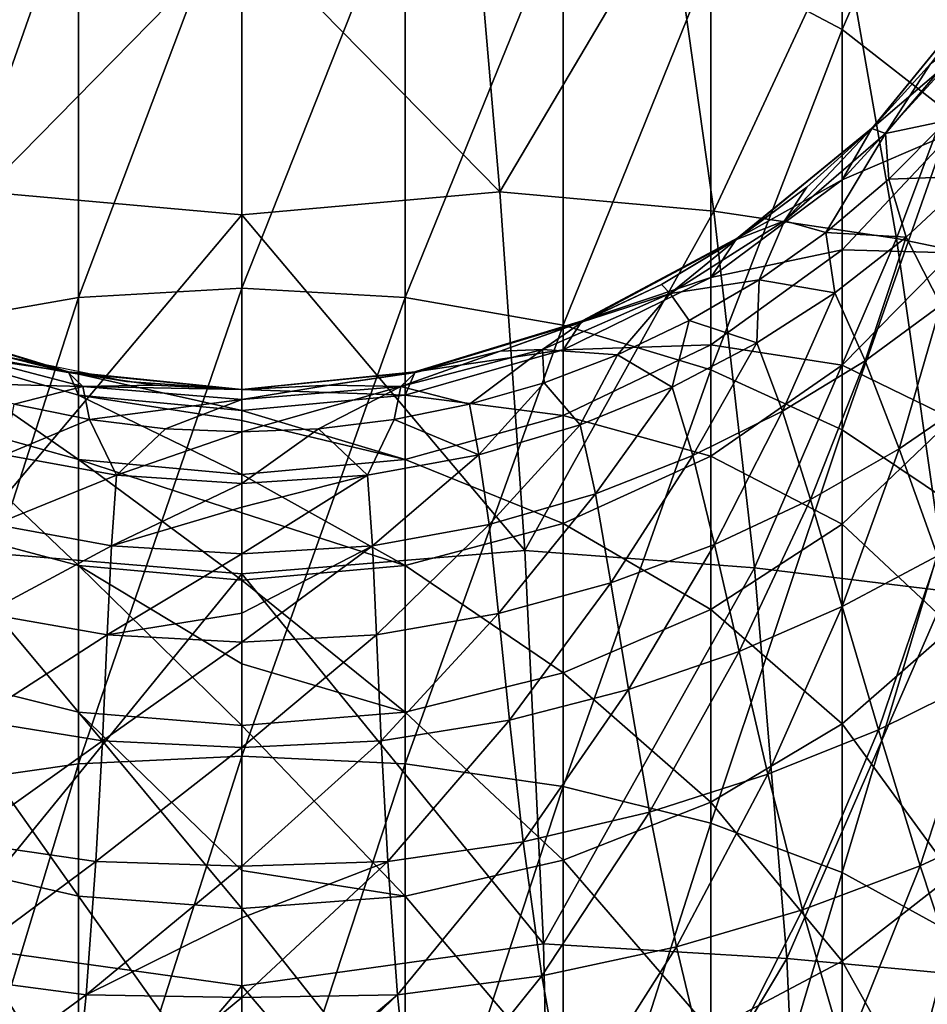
# Model space of a CAD drawing. Header units: millimetres. Extents: x -119 to 118, y -85 to 1160.
# Tile 39 of 49: x -3 to 9, y 1129 to 1142. Entities that reach past the tile are written whole.
import ezdxf

# ---------------------------------------------------------------- set-up
doc = ezdxf.new("R2010")
doc.units = ezdxf.units.MM
doc.header["$LTSCALE"] = 50.062222
for name, color, linetype in [('101', 7, 'CONTINUOUS'), ('102', 7, 'CONTINUOUS'), ('104', 7, 'CONTINUOUS'), ('105', 7, 'CONTINUOUS'), ('82', 7, 'CONTINUOUS'), ('83', 7, 'CONTINUOUS'), ('84', 7, 'CONTINUOUS'), ('85', 7, 'CONTINUOUS'), ('86', 7, 'CONTINUOUS'), ('87', 7, 'CONTINUOUS'), ('89', 7, 'CONTINUOUS'), ('93', 7, 'CONTINUOUS')]:
    doc.layers.add(name, color=color, linetype=linetype)

msp = doc.modelspace()

# ---------------------------------------------------------------- linework, layer by layer
at = {"layer": '101', "linetype": 'CONTINUOUS'}
for points in [[(8.307, 1140.155, 380.073), (8.889, 1141.054, 376.725), (9.429, 1141.46, 380.254), (8.307, 1140.155, 380.073)], [(8.307, 1140.155, 380.073), (9.429, 1141.46, 380.254), (9.107, 1140.322, 383.406), (8.307, 1140.155, 380.073)], [(8.131, 1140.217, 376.725), (8.889, 1141.054, 376.725), (8.307, 1140.155, 380.073), (8.131, 1140.217, 376.725)], [(8.353, 1139.562, 383.166), (8.307, 1140.155, 380.073), (9.107, 1140.322, 383.406), (8.353, 1139.562, 383.166)], [(7.294, 1139.459, 376.725), (8.131, 1140.217, 376.725), (7.004, 1139.026, 379.914), (7.294, 1139.459, 376.725)], [(7.004, 1139.026, 379.914), (8.131, 1140.217, 376.725), (8.307, 1140.155, 380.073), (7.004, 1139.026, 379.914)], [(7.004, 1139.026, 379.914), (8.307, 1140.155, 380.073), (7.54, 1138.875, 382.949), (7.004, 1139.026, 379.914)], [(7.54, 1138.875, 382.949), (8.307, 1140.155, 380.073), (8.353, 1139.562, 383.166), (7.54, 1138.875, 382.949)], [(6.387, 1138.786, 376.725), (7.294, 1139.459, 376.725), (7.004, 1139.026, 379.914), (6.387, 1138.786, 376.725)], [(5.529, 1138.09, 379.776), (6.387, 1138.786, 376.725), (7.004, 1139.026, 379.914), (5.529, 1138.09, 379.776)], [(5.529, 1138.09, 379.776), (7.004, 1139.026, 379.914), (6.677, 1138.266, 382.755), (5.529, 1138.09, 379.776)], [(6.677, 1138.266, 382.755), (7.004, 1139.026, 379.914), (7.54, 1138.875, 382.949), (6.677, 1138.266, 382.755)], [(5.418, 1138.206, 376.725), (6.387, 1138.786, 376.725), (5.529, 1138.09, 379.776), (5.418, 1138.206, 376.725)], [(5.775, 1137.738, 382.586), (5.529, 1138.09, 379.776), (6.677, 1138.266, 382.755), (5.775, 1137.738, 382.586)], [(4.398, 1137.724, 376.725), (5.418, 1138.206, 376.725), (5.529, 1138.09, 379.776), (4.398, 1137.724, 376.725)], [(3.882, 1137.367, 379.662), (4.398, 1137.724, 376.725), (5.529, 1138.09, 379.776), (3.882, 1137.367, 379.662)], [(3.882, 1137.367, 379.662), (5.529, 1138.09, 379.776), (4.848, 1137.296, 382.443), (3.882, 1137.367, 379.662)], [(4.848, 1137.296, 382.443), (5.529, 1138.09, 379.776), (5.775, 1137.738, 382.586), (4.848, 1137.296, 382.443)], [(3.335, 1137.344, 376.725), (4.398, 1137.724, 376.725), (3.882, 1137.367, 379.662), (3.335, 1137.344, 376.725)], [(2.052, 1136.889, 379.579), (3.335, 1137.344, 376.725), (3.882, 1137.367, 379.662), (2.052, 1136.889, 379.579)], [(2.052, 1136.889, 379.579), (3.882, 1137.367, 379.662), (2.939, 1136.658, 382.234), (2.052, 1136.889, 379.579)], [(2.241, 1137.07, 376.725), (3.335, 1137.344, 376.725), (2.052, 1136.889, 379.579), (2.241, 1137.07, 376.725)], [(2.939, 1136.658, 382.234), (3.882, 1137.367, 379.662), (3.901, 1136.936, 382.325), (2.939, 1136.658, 382.234)], [(3.901, 1136.936, 382.325), (3.882, 1137.367, 379.662), (4.848, 1137.296, 382.443), (3.901, 1136.936, 382.325)], [(1.126, 1136.905, 376.725), (2.241, 1137.07, 376.725), (2.052, 1136.889, 379.579), (1.126, 1136.905, 376.725)], [(0, 1136.85, 376.725), (1.126, 1136.905, 376.725), (0, 1136.722, 379.425), (0, 1136.85, 376.725)], [(0, 1136.722, 379.425), (1.126, 1136.905, 376.725), (2.052, 1136.889, 379.579), (0, 1136.722, 379.425)], [(0, 1136.722, 379.425), (2.052, 1136.889, 379.579), (0, 1136.303, 382.114), (0, 1136.722, 379.425)], [(0, 1136.303, 382.114), (2.052, 1136.889, 379.579), (0.987, 1136.342, 382.128), (0, 1136.303, 382.114)], [(0.987, 1136.342, 382.128), (2.052, 1136.889, 379.579), (1.967, 1136.461, 382.168), (0.987, 1136.342, 382.128)], [(1.967, 1136.461, 382.168), (2.052, 1136.889, 379.579), (2.939, 1136.658, 382.234), (1.967, 1136.461, 382.168)]]:
    msp.add_3dface(points, dxfattribs=at)
at = {"layer": '102', "linetype": 'CONTINUOUS'}
for points in [[(8.353, 1139.562, 383.166), (9.107, 1140.322, 383.406), (9.418, 1139.602, 386.446), (8.353, 1139.562, 383.166)], [(7.54, 1138.875, 382.949), (8.353, 1139.562, 383.166), (8.575, 1138.814, 386.045), (7.54, 1138.875, 382.949)], [(8.575, 1138.814, 386.045), (8.353, 1139.562, 383.166), (9.418, 1139.602, 386.446), (8.575, 1138.814, 386.045)], [(8.575, 1138.814, 386.045), (9.418, 1139.602, 386.446), (9.023, 1137.939, 388.764), (8.575, 1138.814, 386.045)], [(6.677, 1138.266, 382.755), (7.54, 1138.875, 382.949), (7.653, 1138.096, 385.683), (6.677, 1138.266, 382.755)], [(7.653, 1138.096, 385.683), (7.54, 1138.875, 382.949), (8.575, 1138.814, 386.045), (7.653, 1138.096, 385.683)], [(7.653, 1138.096, 385.683), (8.575, 1138.814, 386.045), (8.045, 1137.221, 388.267), (7.653, 1138.096, 385.683)], [(8.045, 1137.221, 388.267), (8.575, 1138.814, 386.045), (9.023, 1137.939, 388.764), (8.045, 1137.221, 388.267)], [(5.775, 1137.738, 382.586), (6.677, 1138.266, 382.755), (6.648, 1137.45, 385.36), (5.775, 1137.738, 382.586)], [(6.648, 1137.45, 385.36), (6.677, 1138.266, 382.755), (7.653, 1138.096, 385.683), (6.648, 1137.45, 385.36)], [(6.648, 1137.45, 385.36), (7.653, 1138.096, 385.683), (6.979, 1136.571, 387.827), (6.648, 1137.45, 385.36)], [(6.979, 1136.571, 387.827), (7.653, 1138.096, 385.683), (8.045, 1137.221, 388.267), (6.979, 1136.571, 387.827)], [(8.045, 1137.221, 388.267), (9.023, 1137.939, 388.764), (8.486, 1136.082, 390.637), (8.045, 1137.221, 388.267)], [(8.486, 1136.082, 390.637), (9.023, 1137.939, 388.764), (9.537, 1136.804, 391.267), (8.486, 1136.082, 390.637)], [(4.848, 1137.296, 382.443), (5.775, 1137.738, 382.586), (5.555, 1136.881, 385.079), (4.848, 1137.296, 382.443)], [(5.555, 1136.881, 385.079), (5.775, 1137.738, 382.586), (6.648, 1137.45, 385.36), (5.555, 1136.881, 385.079)], [(5.555, 1136.881, 385.079), (6.648, 1137.45, 385.36), (5.82, 1135.996, 387.449), (5.555, 1136.881, 385.079)], [(5.82, 1135.996, 387.449), (6.648, 1137.45, 385.36), (6.979, 1136.571, 387.827), (5.82, 1135.996, 387.449)], [(3.901, 1136.936, 382.325), (4.848, 1137.296, 382.443), (4.365, 1136.395, 384.845), (3.901, 1136.936, 382.325)], [(4.365, 1136.395, 384.845), (4.848, 1137.296, 382.443), (5.555, 1136.881, 385.079), (4.365, 1136.395, 384.845)], [(6.979, 1136.571, 387.827), (8.045, 1137.221, 388.267), (7.341, 1135.43, 390.083), (6.979, 1136.571, 387.827)], [(7.341, 1135.43, 390.083), (8.045, 1137.221, 388.267), (8.486, 1136.082, 390.637), (7.341, 1135.43, 390.083)], [(2.939, 1136.658, 382.234), (3.901, 1136.936, 382.325), (3.061, 1136.008, 384.662), (2.939, 1136.658, 382.234)], [(3.061, 1136.008, 384.662), (3.901, 1136.936, 382.325), (4.365, 1136.395, 384.845), (3.061, 1136.008, 384.662)], [(4.365, 1136.395, 384.845), (5.555, 1136.881, 385.079), (4.563, 1135.502, 387.137), (4.365, 1136.395, 384.845)], [(4.563, 1135.502, 387.137), (5.555, 1136.881, 385.079), (5.82, 1135.996, 387.449), (4.563, 1135.502, 387.137)], [(8.486, 1136.082, 390.637), (9.537, 1136.804, 391.267), (8.982, 1134.701, 392.789), (8.486, 1136.082, 390.637)], [(1.967, 1136.461, 382.168), (2.939, 1136.658, 382.234), (3.061, 1136.008, 384.662), (1.967, 1136.461, 382.168)], [(5.82, 1135.996, 387.449), (6.979, 1136.571, 387.827), (6.102, 1134.851, 389.609), (5.82, 1135.996, 387.449)], [(6.102, 1134.851, 389.609), (6.979, 1136.571, 387.827), (7.341, 1135.43, 390.083), (6.102, 1134.851, 389.609)], [(0.987, 1136.342, 382.128), (1.967, 1136.461, 382.168), (1.62, 1135.743, 384.538), (0.987, 1136.342, 382.128)], [(1.62, 1135.743, 384.538), (1.967, 1136.461, 382.168), (3.061, 1136.008, 384.662), (1.62, 1135.743, 384.538)], [(0, 1136.303, 382.114), (0.987, 1136.342, 382.128), (0, 1135.636, 384.499), (0, 1136.303, 382.114)], [(0, 1135.636, 384.499), (0.987, 1136.342, 382.128), (1.62, 1135.743, 384.538), (0, 1135.636, 384.499)], [(3.061, 1136.008, 384.662), (4.365, 1136.395, 384.845), (3.191, 1135.106, 386.898), (3.061, 1136.008, 384.662)], [(3.191, 1135.106, 386.898), (4.365, 1136.395, 384.845), (4.563, 1135.502, 387.137), (3.191, 1135.106, 386.898)], [(7.341, 1135.43, 390.083), (8.486, 1136.082, 390.637), (7.75, 1134.048, 392.123), (7.341, 1135.43, 390.083)], [(7.75, 1134.048, 392.123), (8.486, 1136.082, 390.637), (8.982, 1134.701, 392.789), (7.75, 1134.048, 392.123)], [(1.62, 1135.743, 384.538), (3.061, 1136.008, 384.662), (1.684, 1134.833, 386.738), (1.62, 1135.743, 384.538)], [(1.684, 1134.833, 386.738), (3.061, 1136.008, 384.662), (3.191, 1135.106, 386.898), (1.684, 1134.833, 386.738)], [(4.563, 1135.502, 387.137), (5.82, 1135.996, 387.449), (4.763, 1134.355, 389.222), (4.563, 1135.502, 387.137)], [(4.763, 1134.355, 389.222), (5.82, 1135.996, 387.449), (6.102, 1134.851, 389.609), (4.763, 1134.355, 389.222)], [(0, 1135.636, 384.499), (1.62, 1135.743, 384.538), (0, 1135.329, 385.324), (0, 1135.636, 384.499)], [(0, 1135.329, 385.324), (1.62, 1135.743, 384.538), (0, 1134.729, 386.672), (0, 1135.329, 385.324)], [(0, 1134.729, 386.672), (1.62, 1135.743, 384.538), (1.684, 1134.833, 386.738), (0, 1134.729, 386.672)], [(3.191, 1135.106, 386.898), (4.563, 1135.502, 387.137), (3.314, 1133.957, 388.928), (3.191, 1135.106, 386.898)], [(3.314, 1133.957, 388.928), (4.563, 1135.502, 387.137), (4.763, 1134.355, 389.222), (3.314, 1133.957, 388.928)], [(6.102, 1134.851, 389.609), (7.341, 1135.43, 390.083), (6.419, 1133.47, 391.557), (6.102, 1134.851, 389.609)], [(6.419, 1133.47, 391.557), (7.341, 1135.43, 390.083), (7.75, 1134.048, 392.123), (6.419, 1133.47, 391.557)], [(1.684, 1134.833, 386.738), (3.191, 1135.106, 386.898), (1.739, 1133.684, 388.733), (1.684, 1134.833, 386.738)], [(1.739, 1133.684, 388.733), (3.191, 1135.106, 386.898), (3.314, 1133.957, 388.928), (1.739, 1133.684, 388.733)], [(0, 1134.729, 386.672), (1.684, 1134.833, 386.738), (0, 1133.964, 388.057), (0, 1134.729, 386.672)], [(0, 1133.964, 388.057), (1.684, 1134.833, 386.738), (0, 1133.59, 388.64), (0, 1133.964, 388.057)], [(0, 1133.59, 388.64), (1.684, 1134.833, 386.738), (1.739, 1133.684, 388.733), (0, 1133.59, 388.64)], [(4.763, 1134.355, 389.222), (6.102, 1134.851, 389.609), (4.989, 1132.976, 391.096), (4.763, 1134.355, 389.222)], [(4.989, 1132.976, 391.096), (6.102, 1134.851, 389.609), (6.419, 1133.47, 391.557), (4.989, 1132.976, 391.096)], [(7.75, 1134.048, 392.123), (8.982, 1134.701, 392.789), (8.217, 1132.458, 393.947), (7.75, 1134.048, 392.123)], [(8.217, 1132.458, 393.947), (8.982, 1134.701, 392.789), (9.538, 1133.11, 394.716), (8.217, 1132.458, 393.947)], [(3.314, 1133.957, 388.928), (4.763, 1134.355, 389.222), (3.453, 1132.582, 390.747), (3.314, 1133.957, 388.928)], [(3.453, 1132.582, 390.747), (4.763, 1134.355, 389.222), (4.989, 1132.976, 391.096), (3.453, 1132.582, 390.747)], [(6.419, 1133.47, 391.557), (7.75, 1134.048, 392.123), (6.791, 1131.884, 393.291), (6.419, 1133.47, 391.557)], [(6.791, 1131.884, 393.291), (7.75, 1134.048, 392.123), (8.217, 1132.458, 393.947), (6.791, 1131.884, 393.291)], [(1.739, 1133.684, 388.733), (3.314, 1133.957, 388.928), (1.8, 1132.316, 390.516), (1.739, 1133.684, 388.733)], [(1.8, 1132.316, 390.516), (3.314, 1133.957, 388.928), (3.453, 1132.582, 390.747), (1.8, 1132.316, 390.516)], [(0, 1133.59, 388.64), (1.739, 1133.684, 388.733), (0, 1132.23, 390.411), (0, 1133.59, 388.64)], [(0, 1132.23, 390.411), (1.739, 1133.684, 388.733), (1.8, 1132.316, 390.516), (0, 1132.23, 390.411)], [(4.989, 1132.976, 391.096), (6.419, 1133.47, 391.557), (5.263, 1131.396, 392.757), (4.989, 1132.976, 391.096)], [(5.263, 1131.396, 392.757), (6.419, 1133.47, 391.557), (6.791, 1131.884, 393.291), (5.263, 1131.396, 392.757)], [(8.217, 1132.458, 393.947), (9.538, 1133.11, 394.716), (8.755, 1130.703, 395.559), (8.217, 1132.458, 393.947)], [(8.755, 1130.703, 395.559), (9.538, 1133.11, 394.716), (10.161, 1131.35, 396.425), (8.755, 1130.703, 395.559)], [(3.453, 1132.582, 390.747), (4.989, 1132.976, 391.096), (3.631, 1131.011, 392.353), (3.453, 1132.582, 390.747)], [(3.631, 1131.011, 392.353), (4.989, 1132.976, 391.096), (5.263, 1131.396, 392.757), (3.631, 1131.011, 392.353)], [(1.8, 1132.316, 390.516), (3.453, 1132.582, 390.747), (1.885, 1130.756, 392.085), (1.8, 1132.316, 390.516)], [(1.885, 1130.756, 392.085), (3.453, 1132.582, 390.747), (3.631, 1131.011, 392.353), (1.885, 1130.756, 392.085)], [(6.791, 1131.884, 393.291), (8.217, 1132.458, 393.947), (7.237, 1130.136, 394.818), (6.791, 1131.884, 393.291)], [(7.237, 1130.136, 394.818), (8.217, 1132.458, 393.947), (8.755, 1130.703, 395.559), (7.237, 1130.136, 394.818)], [(0, 1132.23, 390.411), (1.8, 1132.316, 390.516), (0, 1130.698, 391.95), (0, 1132.23, 390.411)], [(0, 1130.698, 391.95), (1.8, 1132.316, 390.516), (1.885, 1130.756, 392.085), (0, 1130.698, 391.95)], [(5.263, 1131.396, 392.757), (6.791, 1131.884, 393.291), (5.611, 1129.657, 394.211), (5.263, 1131.396, 392.757)], [(5.611, 1129.657, 394.211), (6.791, 1131.884, 393.291), (7.237, 1130.136, 394.818), (5.611, 1129.657, 394.211)], [(3.631, 1131.011, 392.353), (5.263, 1131.396, 392.757), (3.872, 1129.282, 393.748), (3.631, 1131.011, 392.353)], [(3.872, 1129.282, 393.748), (5.263, 1131.396, 392.757), (5.611, 1129.657, 394.211), (3.872, 1129.282, 393.748)], [(8.755, 1130.703, 395.559), (10.161, 1131.35, 396.425), (9.378, 1128.828, 396.977), (8.755, 1130.703, 395.559)], [(1.885, 1130.756, 392.085), (3.631, 1131.011, 392.353), (2.011, 1129.036, 393.44), (1.885, 1130.756, 392.085)], [(2.011, 1129.036, 393.44), (3.631, 1131.011, 392.353), (3.872, 1129.282, 393.748), (2.011, 1129.036, 393.44)], [(0, 1130.698, 391.95), (1.885, 1130.756, 392.085), (0, 1130.031, 392.514), (0, 1130.698, 391.95)], [(0, 1130.031, 392.514), (1.885, 1130.756, 392.085), (0, 1129.001, 393.286), (0, 1130.031, 392.514)], [(0, 1129.001, 393.286), (1.885, 1130.756, 392.085), (2.011, 1129.036, 393.44), (0, 1129.001, 393.286)], [(7.237, 1130.136, 394.818), (8.755, 1130.703, 395.559), (7.779, 1128.271, 396.154), (7.237, 1130.136, 394.818)], [(7.779, 1128.271, 396.154), (8.755, 1130.703, 395.559), (9.378, 1128.828, 396.977), (7.779, 1128.271, 396.154)], [(5.611, 1129.657, 394.211), (7.237, 1130.136, 394.818), (6.056, 1127.801, 395.471), (5.611, 1129.657, 394.211)], [(6.056, 1127.801, 395.471), (7.237, 1130.136, 394.818), (7.779, 1128.271, 396.154), (6.056, 1127.801, 395.471)], [(3.872, 1129.282, 393.748), (5.611, 1129.657, 394.211), (4.2, 1127.434, 394.944), (3.872, 1129.282, 393.748)], [(4.2, 1127.434, 394.944), (5.611, 1129.657, 394.211), (6.056, 1127.801, 395.471), (4.2, 1127.434, 394.944)], [(2.011, 1129.036, 393.44), (3.872, 1129.282, 393.748), (2.195, 1127.193, 394.59), (2.011, 1129.036, 393.44)], [(2.195, 1127.193, 394.59), (3.872, 1129.282, 393.748), (4.2, 1127.434, 394.944), (2.195, 1127.193, 394.59)], [(0, 1129.001, 393.286), (2.011, 1129.036, 393.44), (0, 1127.342, 394.324), (0, 1129.001, 393.286)], [(0, 1127.342, 394.324), (2.011, 1129.036, 393.44), (0, 1127.125, 394.444), (0, 1127.342, 394.324)], [(0, 1127.125, 394.444), (2.011, 1129.036, 393.44), (2.195, 1127.193, 394.59), (0, 1127.125, 394.444)]]:
    msp.add_3dface(points, dxfattribs=at)
at = {"layer": '104', "linetype": 'CONTINUOUS'}
for points in [[(-3.882, 1137.367, 379.662), (-2.052, 1136.889, 379.579), (-3.901, 1136.936, 382.325), (-3.882, 1137.367, 379.662)], [(-3.335, 1137.344, 376.725), (-2.241, 1137.07, 376.725), (-3.882, 1137.367, 379.662), (-3.335, 1137.344, 376.725)], [(-3.882, 1137.367, 379.662), (-2.241, 1137.07, 376.725), (-2.052, 1136.889, 379.579), (-3.882, 1137.367, 379.662)], [(-2.241, 1137.07, 376.725), (-1.126, 1136.905, 376.725), (-2.052, 1136.889, 379.579), (-2.241, 1137.07, 376.725)], [(-3.901, 1136.936, 382.325), (-2.052, 1136.889, 379.579), (-2.939, 1136.658, 382.234), (-3.901, 1136.936, 382.325)], [(-2.939, 1136.658, 382.234), (-2.052, 1136.889, 379.579), (-1.967, 1136.461, 382.168), (-2.939, 1136.658, 382.234)], [(-1.126, 1136.905, 376.725), (0, 1136.85, 376.725), (-2.052, 1136.889, 379.579), (-1.126, 1136.905, 376.725)], [(0, 1136.85, 376.725), (0, 1136.722, 379.425), (-2.052, 1136.889, 379.579), (0, 1136.85, 376.725)], [(-2.052, 1136.889, 379.579), (0, 1136.722, 379.425), (-1.967, 1136.461, 382.168), (-2.052, 1136.889, 379.579)], [(-1.967, 1136.461, 382.168), (0, 1136.722, 379.425), (-0.987, 1136.342, 382.128), (-1.967, 1136.461, 382.168)], [(0, 1136.722, 379.425), (0, 1136.303, 382.114), (-0.987, 1136.342, 382.128), (0, 1136.722, 379.425)]]:
    msp.add_3dface(points, dxfattribs=at)
at = {"layer": '105', "linetype": 'CONTINUOUS'}
for points in [[(-2.939, 1136.658, 382.234), (-1.967, 1136.461, 382.168), (-3.061, 1136.008, 384.662), (-2.939, 1136.658, 382.234)], [(-3.061, 1136.008, 384.662), (-1.967, 1136.461, 382.168), (-1.62, 1135.743, 384.538), (-3.061, 1136.008, 384.662)], [(-1.967, 1136.461, 382.168), (-0.987, 1136.342, 382.128), (-1.62, 1135.743, 384.538), (-1.967, 1136.461, 382.168)], [(-0.987, 1136.342, 382.128), (0, 1136.303, 382.114), (-1.62, 1135.743, 384.538), (-0.987, 1136.342, 382.128)], [(0, 1136.303, 382.114), (0, 1135.636, 384.499), (-1.62, 1135.743, 384.538), (0, 1136.303, 382.114)], [(-3.061, 1136.008, 384.662), (-1.62, 1135.743, 384.538), (-3.191, 1135.106, 386.898), (-3.061, 1136.008, 384.662)], [(-3.191, 1135.106, 386.898), (-1.62, 1135.743, 384.538), (-1.684, 1134.833, 386.738), (-3.191, 1135.106, 386.898)], [(-1.62, 1135.743, 384.538), (0, 1135.636, 384.499), (-1.684, 1134.833, 386.738), (-1.62, 1135.743, 384.538)], [(0, 1135.636, 384.499), (0, 1135.329, 385.324), (-1.684, 1134.833, 386.738), (0, 1135.636, 384.499)], [(0, 1135.329, 385.324), (0, 1134.729, 386.672), (-1.684, 1134.833, 386.738), (0, 1135.329, 385.324)], [(-3.191, 1135.106, 386.898), (-1.684, 1134.833, 386.738), (-3.314, 1133.957, 388.928), (-3.191, 1135.106, 386.898)], [(-3.314, 1133.957, 388.928), (-1.684, 1134.833, 386.738), (-1.739, 1133.684, 388.733), (-3.314, 1133.957, 388.928)], [(-1.684, 1134.833, 386.738), (0, 1134.729, 386.672), (-1.739, 1133.684, 388.733), (-1.684, 1134.833, 386.738)], [(0, 1134.729, 386.672), (0, 1133.964, 388.057), (-1.739, 1133.684, 388.733), (0, 1134.729, 386.672)], [(-3.314, 1133.957, 388.928), (-1.739, 1133.684, 388.733), (-3.453, 1132.582, 390.747), (-3.314, 1133.957, 388.928)], [(0, 1133.964, 388.057), (0, 1133.59, 388.64), (-1.739, 1133.684, 388.733), (0, 1133.964, 388.057)], [(-3.453, 1132.582, 390.747), (-1.739, 1133.684, 388.733), (-1.8, 1132.316, 390.516), (-3.453, 1132.582, 390.747)], [(-1.739, 1133.684, 388.733), (0, 1133.59, 388.64), (-1.8, 1132.316, 390.516), (-1.739, 1133.684, 388.733)], [(0, 1133.59, 388.64), (0, 1132.23, 390.411), (-1.8, 1132.316, 390.516), (0, 1133.59, 388.64)], [(-3.453, 1132.582, 390.747), (-1.8, 1132.316, 390.516), (-3.631, 1131.011, 392.353), (-3.453, 1132.582, 390.747)], [(-3.631, 1131.011, 392.353), (-1.8, 1132.316, 390.516), (-1.885, 1130.756, 392.085), (-3.631, 1131.011, 392.353)], [(-1.8, 1132.316, 390.516), (0, 1132.23, 390.411), (-1.885, 1130.756, 392.085), (-1.8, 1132.316, 390.516)], [(0, 1132.23, 390.411), (0, 1130.698, 391.95), (-1.885, 1130.756, 392.085), (0, 1132.23, 390.411)], [(-3.631, 1131.011, 392.353), (-1.885, 1130.756, 392.085), (-3.872, 1129.282, 393.748), (-3.631, 1131.011, 392.353)], [(-3.872, 1129.282, 393.748), (-1.885, 1130.756, 392.085), (-2.011, 1129.036, 393.44), (-3.872, 1129.282, 393.748)], [(-1.885, 1130.756, 392.085), (0, 1130.698, 391.95), (-2.011, 1129.036, 393.44), (-1.885, 1130.756, 392.085)], [(0, 1130.698, 391.95), (0, 1130.031, 392.514), (-2.011, 1129.036, 393.44), (0, 1130.698, 391.95)], [(0, 1130.031, 392.514), (0, 1129.001, 393.286), (-2.011, 1129.036, 393.44), (0, 1130.031, 392.514)], [(-3.872, 1129.282, 393.748), (-2.011, 1129.036, 393.44), (-4.2, 1127.434, 394.944), (-3.872, 1129.282, 393.748)], [(-4.2, 1127.434, 394.944), (-2.011, 1129.036, 393.44), (-2.195, 1127.193, 394.59), (-4.2, 1127.434, 394.944)], [(-2.011, 1129.036, 393.44), (0, 1129.001, 393.286), (-2.195, 1127.193, 394.59), (-2.011, 1129.036, 393.44)], [(0, 1129.001, 393.286), (0, 1127.342, 394.324), (-2.195, 1127.193, 394.59), (0, 1129.001, 393.286)]]:
    msp.add_3dface(points, dxfattribs=at)
at = {"layer": '82', "color": 7, "linetype": 'CONTINUOUS', "true_color": 0xa2afbf}
for points in [[(7.748, 1141.496, 42.903), (6.052, 1142.395, 42.005), (7.748, 1146.024, 48.074), (7.748, 1141.496, 42.903)], [(9.172, 1144.78, 49.028), (7.748, 1141.496, 42.903), (7.748, 1146.024, 48.074), (9.172, 1144.78, 49.028)], [(9.172, 1140.386, 44.011), (7.748, 1141.496, 42.903), (9.172, 1144.78, 49.028), (9.172, 1140.386, 44.011)], [(2.109, 1143.477, 40.924), (0, 1138.159, 35.987), (0, 1143.62, 40.781), (2.109, 1143.477, 40.924)], [(2.109, 1138.036, 36.147), (0, 1138.159, 35.987), (2.109, 1143.477, 40.924), (2.109, 1138.036, 36.147)], [(4.149, 1143.062, 41.339), (2.109, 1138.036, 36.147), (2.109, 1143.477, 40.924), (4.149, 1143.062, 41.339)], [(4.149, 1137.679, 36.612), (2.109, 1138.036, 36.147), (4.149, 1143.062, 41.339), (4.149, 1137.679, 36.612)], [(6.052, 1142.395, 42.005), (4.149, 1137.679, 36.612), (4.149, 1143.062, 41.339), (6.052, 1142.395, 42.005)], [(6.052, 1137.104, 37.36), (4.149, 1137.679, 36.612), (6.052, 1142.395, 42.005), (6.052, 1137.104, 37.36)], [(7.748, 1141.496, 42.903), (6.052, 1137.104, 37.36), (6.052, 1142.395, 42.005), (7.748, 1141.496, 42.903)], [(8.132, 1140.219, 80), (9.172, 1141.109, 75.209), (9.555, 1141.964, 80), (8.132, 1140.219, 80)], [(7.748, 1136.33, 38.368), (6.052, 1137.104, 37.36), (7.748, 1141.496, 42.903), (7.748, 1136.33, 38.368)], [(9.172, 1140.386, 44.011), (7.748, 1136.33, 38.368), (7.748, 1141.496, 42.903), (9.172, 1140.386, 44.011)], [(7.748, 1139.555, 75.412), (9.172, 1140.168, 70.448), (9.172, 1141.109, 75.209), (7.748, 1139.555, 75.412)], [(7.748, 1139.555, 75.412), (9.172, 1141.109, 75.209), (8.132, 1140.219, 80), (7.748, 1139.555, 75.412)], [(9.172, 1135.375, 39.611), (7.748, 1136.33, 38.368), (9.172, 1140.386, 44.011), (9.172, 1135.375, 39.611)], [(6.384, 1138.793, 80), (7.748, 1139.555, 75.412), (8.132, 1140.219, 80), (6.384, 1138.793, 80)], [(7.748, 1138.654, 70.852), (9.172, 1138.613, 65.85), (9.172, 1140.168, 70.448), (7.748, 1138.654, 70.852)], [(7.748, 1138.654, 70.852), (9.172, 1140.168, 70.448), (7.748, 1139.555, 75.412), (7.748, 1138.654, 70.852)], [(6.052, 1138.295, 75.576), (7.748, 1138.654, 70.852), (7.748, 1139.555, 75.412), (6.052, 1138.295, 75.576)], [(6.052, 1138.295, 75.576), (7.748, 1139.555, 75.412), (6.384, 1138.793, 80), (6.052, 1138.295, 75.576)], [(4.393, 1137.737, 80), (6.052, 1138.295, 75.576), (6.384, 1138.793, 80), (4.393, 1137.737, 80)], [(6.052, 1137.426, 71.179), (7.748, 1137.164, 66.448), (7.748, 1138.654, 70.852), (6.052, 1137.426, 71.179)], [(6.052, 1137.426, 71.179), (7.748, 1138.654, 70.852), (6.052, 1138.295, 75.576), (6.052, 1137.426, 71.179)], [(7.748, 1137.164, 66.448), (9.172, 1138.613, 65.85), (7.748, 1138.654, 70.852), (7.748, 1137.164, 66.448)], [(7.748, 1137.164, 66.448), (9.172, 1136.471, 61.494), (9.172, 1138.613, 65.85), (7.748, 1137.164, 66.448)], [(4.149, 1137.36, 75.698), (6.052, 1137.426, 71.179), (6.052, 1138.295, 75.576), (4.149, 1137.36, 75.698)], [(4.149, 1137.36, 75.698), (6.052, 1138.295, 75.576), (4.393, 1137.737, 80), (4.149, 1137.36, 75.698)], [(2.109, 1138.036, 36.147), (0, 1132.119, 31.946), (0, 1138.159, 35.987), (2.109, 1138.036, 36.147)], [(2.109, 1132.018, 32.121), (0, 1132.119, 31.946), (2.109, 1138.036, 36.147), (2.109, 1132.018, 32.121)], [(4.149, 1137.679, 36.612), (2.109, 1132.018, 32.121), (2.109, 1138.036, 36.147), (4.149, 1137.679, 36.612)], [(2.239, 1137.077, 80), (4.149, 1137.36, 75.698), (4.393, 1137.737, 80), (2.239, 1137.077, 80)], [(4.149, 1131.724, 32.629), (2.109, 1132.018, 32.121), (4.149, 1137.679, 36.612), (4.149, 1131.724, 32.629)], [(6.052, 1137.104, 37.36), (4.149, 1131.724, 32.629), (4.149, 1137.679, 36.612), (6.052, 1137.104, 37.36)], [(2.109, 1136.778, 75.774), (4.149, 1136.514, 71.422), (4.149, 1137.36, 75.698), (2.109, 1136.778, 75.774)], [(2.109, 1136.778, 75.774), (4.149, 1137.36, 75.698), (2.239, 1137.077, 80), (2.109, 1136.778, 75.774)], [(4.149, 1136.514, 71.422), (6.052, 1135.99, 66.933), (6.052, 1137.426, 71.179), (4.149, 1136.514, 71.422)], [(4.149, 1136.514, 71.422), (6.052, 1137.426, 71.179), (4.149, 1137.36, 75.698), (4.149, 1136.514, 71.422)], [(6.052, 1135.99, 66.933), (7.748, 1137.164, 66.448), (6.052, 1137.426, 71.179), (6.052, 1135.99, 66.933)], [(0, 1136.85, 80), (2.109, 1136.778, 75.774), (2.239, 1137.077, 80), (0, 1136.85, 80)], [(6.052, 1131.252, 33.446), (4.149, 1131.724, 32.629), (6.052, 1137.104, 37.36), (6.052, 1131.252, 33.446)], [(6.052, 1135.99, 66.933), (7.748, 1135.112, 62.277), (7.748, 1137.164, 66.448), (6.052, 1135.99, 66.933)], [(7.748, 1136.33, 38.368), (6.052, 1131.252, 33.446), (6.052, 1137.104, 37.36), (7.748, 1136.33, 38.368)], [(7.748, 1135.112, 62.277), (9.172, 1136.471, 61.494), (7.748, 1137.164, 66.448), (7.748, 1135.112, 62.277)], [(0, 1136.577, 75.8), (2.109, 1136.778, 75.774), (0, 1136.85, 80), (0, 1136.577, 75.8)], [(0, 1136.577, 75.8), (2.109, 1135.948, 71.573), (2.109, 1136.778, 75.774), (0, 1136.577, 75.8)], [(2.109, 1135.948, 71.573), (4.149, 1136.514, 71.422), (2.109, 1136.778, 75.774), (2.109, 1135.948, 71.573)], [(0, 1136.45, 74.916), (2.109, 1135.948, 71.573), (0, 1136.577, 75.8), (0, 1136.45, 74.916)], [(0, 1135.752, 71.625), (2.109, 1135.948, 71.573), (0, 1136.45, 74.916), (0, 1135.752, 71.625)], [(2.109, 1135.948, 71.573), (4.149, 1135.118, 67.293), (4.149, 1136.514, 71.422), (2.109, 1135.948, 71.573)], [(4.149, 1135.118, 67.293), (6.052, 1135.99, 66.933), (4.149, 1136.514, 71.422), (4.149, 1135.118, 67.293)], [(7.748, 1135.112, 62.277), (9.172, 1133.777, 57.456), (9.172, 1136.471, 61.494), (7.748, 1135.112, 62.277)], [(7.748, 1130.617, 34.546), (6.052, 1131.252, 33.446), (7.748, 1136.33, 38.368), (7.748, 1130.617, 34.546)], [(9.172, 1135.375, 39.611), (7.748, 1130.617, 34.546), (7.748, 1136.33, 38.368), (9.172, 1135.375, 39.611)], [(0, 1135.752, 71.625), (2.109, 1134.576, 67.517), (2.109, 1135.948, 71.573), (0, 1135.752, 71.625)], [(2.109, 1134.576, 67.517), (4.149, 1135.118, 67.293), (2.109, 1135.948, 71.573), (2.109, 1134.576, 67.517)], [(4.149, 1135.118, 67.293), (6.052, 1134.011, 62.911), (6.052, 1135.99, 66.933), (4.149, 1135.118, 67.293)], [(6.052, 1134.011, 62.911), (7.748, 1135.112, 62.277), (6.052, 1135.99, 66.933), (6.052, 1134.011, 62.911)], [(0, 1135.259, 69.957), (2.109, 1134.576, 67.517), (0, 1135.752, 71.625), (0, 1135.259, 69.957)], [(9.172, 1129.832, 35.903), (7.748, 1130.617, 34.546), (9.172, 1135.375, 39.611), (9.172, 1129.832, 35.903)], [(0, 1134.389, 67.594), (2.109, 1134.576, 67.517), (0, 1135.259, 69.957), (0, 1134.389, 67.594)], [(2.109, 1134.576, 67.517), (4.149, 1133.194, 63.382), (4.149, 1135.118, 67.293), (2.109, 1134.576, 67.517)], [(4.149, 1133.194, 63.382), (6.052, 1134.011, 62.911), (4.149, 1135.118, 67.293), (4.149, 1133.194, 63.382)], [(6.052, 1134.011, 62.911), (7.748, 1132.533, 58.409), (7.748, 1135.112, 62.277), (6.052, 1134.011, 62.911)], [(7.748, 1132.533, 58.409), (9.172, 1133.777, 57.456), (7.748, 1135.112, 62.277), (7.748, 1132.533, 58.409)], [(0, 1134.389, 67.594), (2.109, 1132.686, 63.675), (2.109, 1134.576, 67.517), (0, 1134.389, 67.594)], [(2.109, 1132.686, 63.675), (4.149, 1133.194, 63.382), (2.109, 1134.576, 67.517), (2.109, 1132.686, 63.675)], [(0, 1133.308, 65.245), (2.109, 1132.686, 63.675), (0, 1134.389, 67.594), (0, 1133.308, 65.245)], [(4.149, 1133.194, 63.382), (6.052, 1131.524, 59.182), (6.052, 1134.011, 62.911), (4.149, 1133.194, 63.382)], [(6.052, 1131.524, 59.182), (7.748, 1132.533, 58.409), (6.052, 1134.011, 62.911), (6.052, 1131.524, 59.182)], [(7.748, 1132.533, 58.409), (9.172, 1130.58, 53.805), (9.172, 1133.777, 57.456), (7.748, 1132.533, 58.409)], [(0, 1132.511, 63.776), (2.109, 1132.686, 63.675), (0, 1133.308, 65.245), (0, 1132.511, 63.776)], [(2.109, 1132.686, 63.675), (4.149, 1130.776, 59.756), (4.149, 1133.194, 63.382), (2.109, 1132.686, 63.675)], [(4.149, 1130.776, 59.756), (6.052, 1131.524, 59.182), (4.149, 1133.194, 63.382), (4.149, 1130.776, 59.756)], [(0, 1132.511, 63.776), (2.109, 1130.31, 60.113), (2.109, 1132.686, 63.675), (0, 1132.511, 63.776)], [(2.109, 1130.31, 60.113), (4.149, 1130.776, 59.756), (2.109, 1132.686, 63.675), (2.109, 1130.31, 60.113)], [(0, 1130.643, 60.897), (2.109, 1130.31, 60.113), (0, 1132.511, 63.776), (0, 1130.643, 60.897)], [(6.052, 1131.524, 59.182), (7.748, 1129.471, 54.912), (7.748, 1132.533, 58.409), (6.052, 1131.524, 59.182)], [(7.748, 1129.471, 54.912), (9.172, 1130.58, 53.805), (7.748, 1132.533, 58.409), (7.748, 1129.471, 54.912)], [(2.109, 1132.018, 32.121), (0, 1125.602, 28.73), (0, 1132.119, 31.946), (2.109, 1132.018, 32.121)], [(2.109, 1125.525, 28.917), (0, 1125.602, 28.73), (2.109, 1132.018, 32.121), (2.109, 1125.525, 28.917)], [(4.149, 1131.724, 32.629), (2.109, 1125.525, 28.917), (2.109, 1132.018, 32.121), (4.149, 1131.724, 32.629)], [(4.149, 1125.3, 29.459), (2.109, 1125.525, 28.917), (4.149, 1131.724, 32.629), (4.149, 1125.3, 29.459)], [(6.052, 1131.252, 33.446), (4.149, 1125.3, 29.459), (4.149, 1131.724, 32.629), (6.052, 1131.252, 33.446)], [(4.149, 1130.776, 59.756), (6.052, 1128.571, 55.81), (6.052, 1131.524, 59.182), (4.149, 1130.776, 59.756)], [(6.052, 1128.571, 55.81), (7.748, 1129.471, 54.912), (6.052, 1131.524, 59.182), (6.052, 1128.571, 55.81)], [(6.052, 1124.939, 30.33), (4.149, 1125.3, 29.459), (6.052, 1131.252, 33.446), (6.052, 1124.939, 30.33)], [(7.748, 1130.617, 34.546), (6.052, 1124.939, 30.33), (6.052, 1131.252, 33.446), (7.748, 1130.617, 34.546)], [(2.109, 1130.31, 60.113), (4.149, 1127.904, 56.477), (4.149, 1130.776, 59.756), (2.109, 1130.31, 60.113)], [(4.149, 1127.904, 56.477), (6.052, 1128.571, 55.81), (4.149, 1130.776, 59.756), (4.149, 1127.904, 56.477)], [(0, 1130.15, 60.236), (2.109, 1130.31, 60.113), (0, 1130.643, 60.897), (0, 1130.15, 60.236)], [(7.748, 1124.453, 31.504), (6.052, 1124.939, 30.33), (7.748, 1130.617, 34.546), (7.748, 1124.453, 31.504)], [(9.172, 1129.832, 35.903), (7.748, 1124.453, 31.504), (7.748, 1130.617, 34.546), (9.172, 1129.832, 35.903)], [(7.748, 1129.471, 54.912), (9.172, 1126.932, 50.602), (9.172, 1130.58, 53.805), (7.748, 1129.471, 54.912)], [(0, 1130.15, 60.236), (2.109, 1127.489, 56.891), (2.109, 1130.31, 60.113), (0, 1130.15, 60.236)], [(2.109, 1127.489, 56.891), (4.149, 1127.904, 56.477), (2.109, 1130.31, 60.113), (2.109, 1127.489, 56.891)], [(0, 1127.346, 57.034), (2.109, 1127.489, 56.891), (0, 1130.15, 60.236), (0, 1127.346, 57.034)], [(9.172, 1123.852, 32.952), (7.748, 1124.453, 31.504), (9.172, 1129.832, 35.903), (9.172, 1123.852, 32.952)], [(6.052, 1128.571, 55.81), (7.748, 1125.977, 51.845), (7.748, 1129.471, 54.912), (6.052, 1128.571, 55.81)], [(7.748, 1125.977, 51.845), (9.172, 1126.932, 50.602), (7.748, 1129.471, 54.912), (7.748, 1125.977, 51.845)]]:
    msp.add_3dface(points, dxfattribs=at)
at = {"layer": '83', "color": 7, "linetype": 'CONTINUOUS', "true_color": 0xa2afbf}
for points in [[(0, 1143.62, 40.781), (0, 1138.159, 35.987), (-2.109, 1138.036, 36.147), (0, 1143.62, 40.781)], [(0, 1143.62, 40.781), (-2.109, 1138.036, 36.147), (-2.109, 1143.477, 40.924), (0, 1143.62, 40.781)], [(-2.109, 1138.036, 36.147), (-4.149, 1137.679, 36.612), (-2.109, 1143.477, 40.924), (-2.109, 1138.036, 36.147)], [(-2.109, 1143.477, 40.924), (-4.149, 1137.679, 36.612), (-4.149, 1143.062, 41.339), (-2.109, 1143.477, 40.924)], [(0, 1138.159, 35.987), (0, 1132.119, 31.946), (-2.109, 1132.018, 32.121), (0, 1138.159, 35.987)], [(0, 1138.159, 35.987), (-2.109, 1132.018, 32.121), (-2.109, 1138.036, 36.147), (0, 1138.159, 35.987)], [(-2.109, 1132.018, 32.121), (-4.149, 1131.724, 32.629), (-2.109, 1138.036, 36.147), (-2.109, 1132.018, 32.121)], [(-2.109, 1138.036, 36.147), (-4.149, 1131.724, 32.629), (-4.149, 1137.679, 36.612), (-2.109, 1138.036, 36.147)], [(-4.393, 1137.737, 80), (-4.149, 1137.36, 75.698), (-2.239, 1137.077, 80), (-4.393, 1137.737, 80)], [(-4.149, 1136.514, 71.422), (-2.109, 1135.948, 71.573), (-4.149, 1137.36, 75.698), (-4.149, 1136.514, 71.422)], [(-4.149, 1137.36, 75.698), (-2.109, 1135.948, 71.573), (-2.109, 1136.778, 75.774), (-4.149, 1137.36, 75.698)], [(-4.149, 1137.36, 75.698), (-2.109, 1136.778, 75.774), (-2.239, 1137.077, 80), (-4.149, 1137.36, 75.698)], [(0, 1136.577, 75.8), (0, 1136.85, 80), (-2.239, 1137.077, 80), (0, 1136.577, 75.8)], [(-2.109, 1136.778, 75.774), (0, 1136.577, 75.8), (-2.239, 1137.077, 80), (-2.109, 1136.778, 75.774)], [(0, 1135.752, 71.625), (0, 1136.45, 74.916), (-2.109, 1136.778, 75.774), (0, 1135.752, 71.625)], [(-2.109, 1135.948, 71.573), (0, 1135.752, 71.625), (-2.109, 1136.778, 75.774), (-2.109, 1135.948, 71.573)], [(0, 1136.45, 74.916), (0, 1136.577, 75.8), (-2.109, 1136.778, 75.774), (0, 1136.45, 74.916)], [(-4.149, 1135.118, 67.293), (-2.109, 1134.576, 67.517), (-4.149, 1136.514, 71.422), (-4.149, 1135.118, 67.293)], [(-4.149, 1136.514, 71.422), (-2.109, 1134.576, 67.517), (-2.109, 1135.948, 71.573), (-4.149, 1136.514, 71.422)], [(0, 1134.389, 67.594), (0, 1135.259, 69.957), (-2.109, 1135.948, 71.573), (0, 1134.389, 67.594)], [(-2.109, 1134.576, 67.517), (0, 1134.389, 67.594), (-2.109, 1135.948, 71.573), (-2.109, 1134.576, 67.517)], [(0, 1135.259, 69.957), (0, 1135.752, 71.625), (-2.109, 1135.948, 71.573), (0, 1135.259, 69.957)], [(-4.149, 1133.194, 63.382), (-2.109, 1132.686, 63.675), (-4.149, 1135.118, 67.293), (-4.149, 1133.194, 63.382)], [(-4.149, 1135.118, 67.293), (-2.109, 1132.686, 63.675), (-2.109, 1134.576, 67.517), (-4.149, 1135.118, 67.293)], [(0, 1132.511, 63.776), (0, 1133.308, 65.245), (-2.109, 1134.576, 67.517), (0, 1132.511, 63.776)], [(-2.109, 1132.686, 63.675), (0, 1132.511, 63.776), (-2.109, 1134.576, 67.517), (-2.109, 1132.686, 63.675)], [(0, 1133.308, 65.245), (0, 1134.389, 67.594), (-2.109, 1134.576, 67.517), (0, 1133.308, 65.245)], [(-4.149, 1130.776, 59.756), (-2.109, 1130.31, 60.113), (-4.149, 1133.194, 63.382), (-4.149, 1130.776, 59.756)], [(-4.149, 1133.194, 63.382), (-2.109, 1130.31, 60.113), (-2.109, 1132.686, 63.675), (-4.149, 1133.194, 63.382)], [(0, 1130.15, 60.236), (0, 1130.643, 60.897), (-2.109, 1132.686, 63.675), (0, 1130.15, 60.236)], [(-2.109, 1130.31, 60.113), (0, 1130.15, 60.236), (-2.109, 1132.686, 63.675), (-2.109, 1130.31, 60.113)], [(0, 1130.643, 60.897), (0, 1132.511, 63.776), (-2.109, 1132.686, 63.675), (0, 1130.643, 60.897)], [(0, 1132.119, 31.946), (0, 1125.602, 28.73), (-2.109, 1125.525, 28.917), (0, 1132.119, 31.946)], [(0, 1132.119, 31.946), (-2.109, 1125.525, 28.917), (-2.109, 1132.018, 32.121), (0, 1132.119, 31.946)], [(-2.109, 1125.525, 28.917), (-4.149, 1125.3, 29.459), (-2.109, 1132.018, 32.121), (-2.109, 1125.525, 28.917)], [(-2.109, 1132.018, 32.121), (-4.149, 1125.3, 29.459), (-4.149, 1131.724, 32.629), (-2.109, 1132.018, 32.121)], [(-4.149, 1127.904, 56.477), (-2.109, 1127.489, 56.891), (-4.149, 1130.776, 59.756), (-4.149, 1127.904, 56.477)], [(-4.149, 1130.776, 59.756), (-2.109, 1127.489, 56.891), (-2.109, 1130.31, 60.113), (-4.149, 1130.776, 59.756)], [(0, 1127.346, 57.034), (0, 1130.15, 60.236), (-2.109, 1130.31, 60.113), (0, 1127.346, 57.034)], [(-2.109, 1127.489, 56.891), (0, 1127.346, 57.034), (-2.109, 1130.31, 60.113), (-2.109, 1127.489, 56.891)]]:
    msp.add_3dface(points, dxfattribs=at)
at = {"layer": '84', "color": 7, "linetype": 'CONTINUOUS', "true_color": 0xa2afbf}
for points in [[(8.132, 1140.219, 80), (9.555, 1141.964, 80), (8.149, 1140.236, 373.7), (8.132, 1140.219, 80)], [(8.149, 1140.236, 373.7), (9.555, 1141.964, 80), (9.554, 1141.962, 373.7), (8.149, 1140.236, 373.7)], [(6.384, 1138.793, 80), (8.132, 1140.219, 80), (6.412, 1138.812, 373.7), (6.384, 1138.793, 80)], [(6.412, 1138.812, 373.7), (8.132, 1140.219, 80), (8.149, 1140.236, 373.7), (6.412, 1138.812, 373.7)], [(4.391, 1137.736, 373.7), (6.384, 1138.793, 80), (6.412, 1138.812, 373.7), (4.391, 1137.736, 373.7)], [(4.393, 1137.737, 80), (6.384, 1138.793, 80), (4.391, 1137.736, 373.7), (4.393, 1137.737, 80)], [(2.202, 1137.07, 373.7), (2.239, 1137.077, 80), (4.391, 1137.736, 373.7), (2.202, 1137.07, 373.7)], [(2.239, 1137.077, 80), (4.393, 1137.737, 80), (4.391, 1137.736, 373.7), (2.239, 1137.077, 80)], [(0, 1136.85, 80), (2.239, 1137.077, 80), (0, 1136.85, 226.85), (0, 1136.85, 80)], [(0, 1136.85, 226.85), (2.239, 1137.077, 80), (0, 1136.85, 373.7), (0, 1136.85, 226.85)], [(0, 1136.85, 373.7), (2.239, 1137.077, 80), (2.202, 1137.07, 373.7), (0, 1136.85, 373.7)]]:
    msp.add_3dface(points, dxfattribs=at)
at = {"layer": '85', "color": 7, "linetype": 'CONTINUOUS', "true_color": 0xa2afbf}
for points in [[(-4.393, 1137.737, 80), (-2.239, 1137.077, 80), (-3.056, 1137.275, 373.7), (-4.393, 1137.737, 80)], [(-3.056, 1137.275, 373.7), (-2.239, 1137.077, 80), (-1.489, 1136.951, 373.7), (-3.056, 1137.275, 373.7)], [(-2.239, 1137.077, 80), (0, 1136.85, 80), (-1.489, 1136.951, 373.7), (-2.239, 1137.077, 80)], [(0, 1136.85, 80), (0, 1136.85, 226.85), (-1.489, 1136.951, 373.7), (0, 1136.85, 80)], [(0, 1136.85, 226.85), (0, 1136.85, 373.7), (-1.489, 1136.951, 373.7), (0, 1136.85, 226.85)]]:
    msp.add_3dface(points, dxfattribs=at)
at = {"layer": '86', "linetype": 'CONTINUOUS'}
for points in [[(-4.4, 1137.725, 374.725), (-2.243, 1137.071, 374.725), (-4.398, 1137.724, 376.725), (-4.4, 1137.725, 374.725)], [(-4.398, 1137.724, 376.725), (-2.243, 1137.071, 374.725), (-3.335, 1137.344, 376.725), (-4.398, 1137.724, 376.725)], [(-3.335, 1137.344, 376.725), (-2.243, 1137.071, 374.725), (-2.241, 1137.07, 376.725), (-3.335, 1137.344, 376.725)], [(-2.243, 1137.071, 374.725), (0, 1136.85, 374.725), (-2.241, 1137.07, 376.725), (-2.243, 1137.071, 374.725)], [(-2.241, 1137.07, 376.725), (0, 1136.85, 374.725), (-1.126, 1136.905, 376.725), (-2.241, 1137.07, 376.725)], [(-1.126, 1136.905, 376.725), (0, 1136.85, 374.725), (0, 1136.85, 376.725), (-1.126, 1136.905, 376.725)]]:
    msp.add_3dface(points, dxfattribs=at)
at = {"layer": '87', "linetype": 'CONTINUOUS'}
for points in [[(8.132, 1140.218, 374.725), (9.562, 1141.961, 374.725), (8.889, 1141.054, 376.725), (8.132, 1140.218, 374.725)], [(8.131, 1140.217, 376.725), (8.132, 1140.218, 374.725), (8.889, 1141.054, 376.725), (8.131, 1140.217, 376.725)], [(6.389, 1138.788, 374.725), (8.132, 1140.218, 374.725), (7.294, 1139.459, 376.725), (6.389, 1138.788, 374.725)], [(7.294, 1139.459, 376.725), (8.132, 1140.218, 374.725), (8.131, 1140.217, 376.725), (7.294, 1139.459, 376.725)], [(6.387, 1138.786, 376.725), (6.389, 1138.788, 374.725), (7.294, 1139.459, 376.725), (6.387, 1138.786, 376.725)], [(4.401, 1137.725, 374.725), (6.389, 1138.788, 374.725), (5.418, 1138.206, 376.725), (4.401, 1137.725, 374.725)], [(5.418, 1138.206, 376.725), (6.389, 1138.788, 374.725), (6.387, 1138.786, 376.725), (5.418, 1138.206, 376.725)], [(4.398, 1137.724, 376.725), (4.401, 1137.725, 374.725), (5.418, 1138.206, 376.725), (4.398, 1137.724, 376.725)], [(2.244, 1137.071, 374.725), (4.401, 1137.725, 374.725), (3.335, 1137.344, 376.725), (2.244, 1137.071, 374.725)], [(3.335, 1137.344, 376.725), (4.401, 1137.725, 374.725), (4.398, 1137.724, 376.725), (3.335, 1137.344, 376.725)], [(2.241, 1137.07, 376.725), (2.244, 1137.071, 374.725), (3.335, 1137.344, 376.725), (2.241, 1137.07, 376.725)], [(0, 1136.85, 376.725), (0, 1136.85, 374.725), (2.244, 1137.071, 374.725), (0, 1136.85, 376.725)], [(0, 1136.85, 376.725), (2.244, 1137.071, 374.725), (1.126, 1136.905, 376.725), (0, 1136.85, 376.725)], [(1.126, 1136.905, 376.725), (2.244, 1137.071, 374.725), (2.241, 1137.07, 376.725), (1.126, 1136.905, 376.725)]]:
    msp.add_3dface(points, dxfattribs=at)
at = {"layer": '89', "linetype": 'CONTINUOUS'}
for points in [[(3.332, 1139.402, 439.982), (2.985, 1143.392, 436.4), (0, 1142.79, 437.312), (3.332, 1139.402, 439.982)], [(2.985, 1143.392, 436.4), (3.332, 1139.402, 439.982), (5.534, 1143.123, 435.864), (2.985, 1143.392, 436.4)], [(5.534, 1143.123, 435.864), (3.332, 1139.402, 439.982), (6.093, 1139.149, 439.375), (5.534, 1143.123, 435.864)], [(5.534, 1143.123, 435.864), (6.093, 1139.149, 439.375), (7.763, 1142.739, 435.101), (5.534, 1143.123, 435.864)], [(0, 1139.103, 440.554), (3.332, 1139.402, 439.982), (0, 1142.79, 437.312), (0, 1139.103, 440.554)], [(7.763, 1142.739, 435.101), (6.093, 1139.149, 439.375), (8.449, 1138.8, 438.531), (7.763, 1142.739, 435.101)], [(7.763, 1142.739, 435.101), (8.449, 1138.8, 438.531), (9.745, 1142.262, 434.163), (7.763, 1142.739, 435.101)], [(9.745, 1142.262, 434.163), (8.449, 1138.8, 438.531), (10.498, 1138.373, 437.518), (9.745, 1142.262, 434.163)], [(3.652, 1134.772, 443.359), (3.332, 1139.402, 439.982), (0, 1139.103, 440.554), (3.652, 1134.772, 443.359)], [(3.332, 1139.402, 439.982), (3.652, 1134.772, 443.359), (6.093, 1139.149, 439.375), (3.332, 1139.402, 439.982)], [(6.093, 1139.149, 439.375), (3.652, 1134.772, 443.359), (6.619, 1134.547, 442.684), (6.093, 1139.149, 439.375)], [(6.093, 1139.149, 439.375), (6.619, 1134.547, 442.684), (8.449, 1138.8, 438.531), (6.093, 1139.149, 439.375)], [(0, 1134.469, 443.899), (3.652, 1134.772, 443.359), (0, 1139.103, 440.554), (0, 1134.469, 443.899)], [(8.449, 1138.8, 438.531), (6.619, 1134.547, 442.684), (9.1, 1134.245, 441.762), (8.449, 1138.8, 438.531)], [(8.449, 1138.8, 438.531), (9.1, 1134.245, 441.762), (10.498, 1138.373, 437.518), (8.449, 1138.8, 438.531)], [(3.895, 1129.694, 446.366), (3.652, 1134.772, 443.359), (0, 1134.469, 443.899), (3.895, 1129.694, 446.366)], [(3.652, 1134.772, 443.359), (3.895, 1129.694, 446.366), (6.619, 1134.547, 442.684), (3.652, 1134.772, 443.359)], [(6.619, 1134.547, 442.684), (3.895, 1129.694, 446.366), (7.034, 1129.507, 445.639), (6.619, 1134.547, 442.684)], [(6.619, 1134.547, 442.684), (7.034, 1129.507, 445.639), (9.1, 1134.245, 441.762), (6.619, 1134.547, 442.684)], [(0, 1129.155, 446.998), (3.895, 1129.694, 446.366), (0, 1134.469, 443.899), (0, 1129.155, 446.998)], [(9.1, 1134.245, 441.762), (7.034, 1129.507, 445.639), (9.639, 1129.264, 444.655), (9.1, 1134.245, 441.762)], [(4.008, 1124.447, 448.906), (3.895, 1129.694, 446.366), (0, 1129.155, 446.998), (4.008, 1124.447, 448.906)], [(3.895, 1129.694, 446.366), (4.008, 1124.447, 448.906), (7.034, 1129.507, 445.639), (3.895, 1129.694, 446.366)], [(7.034, 1129.507, 445.639), (4.008, 1124.447, 448.906), (7.264, 1124.308, 448.156), (7.034, 1129.507, 445.639)], [(7.034, 1129.507, 445.639), (7.264, 1124.308, 448.156), (9.639, 1129.264, 444.655), (7.034, 1129.507, 445.639)], [(9.639, 1129.264, 444.655), (7.264, 1124.308, 448.156), (9.987, 1124.131, 447.138), (9.639, 1129.264, 444.655)], [(0, 1123.874, 449.492), (4.008, 1124.447, 448.906), (0, 1129.155, 446.998), (0, 1123.874, 449.492)]]:
    msp.add_3dface(points, dxfattribs=at)
at = {"layer": '93', "linetype": 'CONTINUOUS'}
for points in [[(-3.332, 1139.402, 439.982), (0, 1142.79, 437.312), (-2.985, 1143.392, 436.4), (-3.332, 1139.402, 439.982)], [(0, 1139.103, 440.554), (0, 1142.79, 437.312), (-3.332, 1139.402, 439.982), (0, 1139.103, 440.554)], [(-3.652, 1134.772, 443.359), (0, 1139.103, 440.554), (-3.332, 1139.402, 439.982), (-3.652, 1134.772, 443.359)], [(0, 1134.469, 443.899), (0, 1139.103, 440.554), (-3.652, 1134.772, 443.359), (0, 1134.469, 443.899)], [(-3.895, 1129.694, 446.366), (0, 1134.469, 443.899), (-3.652, 1134.772, 443.359), (-3.895, 1129.694, 446.366)], [(0, 1129.155, 446.998), (0, 1134.469, 443.899), (-3.895, 1129.694, 446.366), (0, 1129.155, 446.998)], [(-4.008, 1124.447, 448.906), (0, 1129.155, 446.998), (-3.895, 1129.694, 446.366), (-4.008, 1124.447, 448.906)], [(0, 1123.874, 449.492), (0, 1129.155, 446.998), (-4.008, 1124.447, 448.906), (0, 1123.874, 449.492)]]:
    msp.add_3dface(points, dxfattribs=at)

doc.saveas('drawing.dxf')
